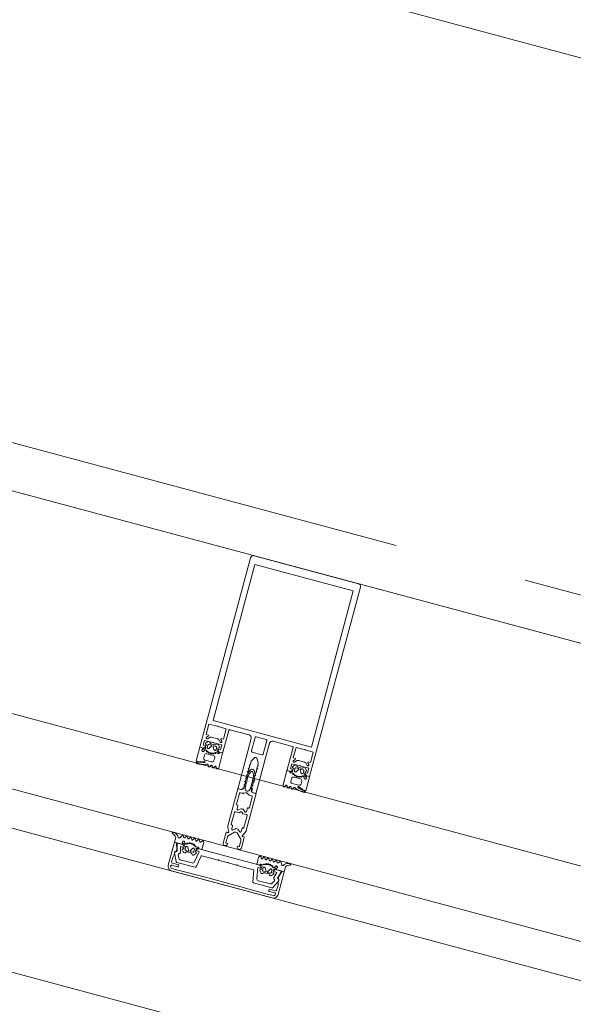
# Model space of a CAD drawing. Header units: millimetres. Extents: x -62314 to 79800, y -34032 to 28340.
# Tile 63 of 256: x 47223 to 47515, y -24130 to -23610. Entities that reach past the tile are written whole.
import ezdxf

# ---------------------------------------------------------------- set-up
doc = ezdxf.new("R2010")
doc.units = ezdxf.units.MM
doc.header["$LTSCALE"] = 508
doc.header["$PDMODE"] = 1
doc.header["$PDSIZE"] = -2
doc.linetypes.add('Dash Style-6', pattern=[1.04164, 0.625, -0.20828, 0.06943, -0.13893])
for name, color, linetype, lineweight in [('(00) tekening-stramien-algemeen', 7, 'Dash Style-6', 0), ('(__) constructies_materialen-t4 rubber', 7, 'Continuous', 0), ('(__) constructies_materialen-Xh4 alu producten', 140, 'Continuous', 0), ('None', 7, 'Continuous', 0)]:
    doc.layers.add(name, color=color, linetype=linetype, lineweight=lineweight)

# ---------------------------------------------------------------- blocks, each defined once
blk = doc.blocks.new('Group-80-1')
at = {"layer": '(__) constructies_materialen-Xh4 alu producten', "color": 1, "lineweight": 0}
for p, q in [((-28.5, 172), (28.5, 172)), ((-17.6, 79.5), (-17.6, 67.5)), ((-6.5, 80), (-17.1, 80)), ((-5, 51.5), (-5, 78.5)), ((-3.2, 79.5), (-3.2, 72.1)), ((2.7, 80), (-2.7, 80)), ((3.2, 72.1), (3.2, 79.5)), ((5, 78.5), (5, 51.5)), ((17.1, 80), (6.5, 80)), ((17.6, 67.5), (17.6, 79.5)), ((-27.24, 72.35), (-26.18, 73.41)), ((-25.47, 73.7), (-22.13, 73.7)), ((-21.42, 73.41), (-20.36, 72.35)), ((20.36, 72.35), (21.42, 73.41)), ((22.13, 73.7), (25.47, 73.7)), ((26.18, 73.41), (27.24, 72.35)), ((-2.7, 71.6), (2.7, 71.6)), ((-3.5, 51), (-4.5, 51)), ((4.5, 51), (3.5, 51))]:
    blk.add_line(p, q, dxfattribs=at)
at = {"layer": '(__) constructies_materialen-Xh4 alu producten', "color": 1, "lineweight": 0, "flags": 128}
for points in [[(-30, 170.5, -0.198912), (-29.56, 171.56, -0.198912), (-28.5, 172)], [(28.5, 172, -0.198912), (29.56, 171.56, -0.198912), (30, 170.5)], [(-24.04, 80, -0.356394), (-23.8, 80.2, -0.356394), (-23.55, 80)], [(-17.6, 79.5, -0.198912), (-17.45, 79.85, -0.198912), (-17.1, 80)], [(-6.5, 80, -0.198912), (-5.44, 79.56, -0.198912), (-5, 78.5)], [(-3.2, 79.5, -0.198912), (-3.05, 79.85, -0.198912), (-2.7, 80)], [(2.7, 80, -0.198912), (3.06, 79.85, -0.198912), (3.2, 79.5)], [(5, 78.5, -0.198912), (5.44, 79.56, -0.198912), (6.5, 80)], [(17.1, 80, -0.198912), (17.46, 79.85, -0.198912), (17.6, 79.5)], [(23.56, 80, -0.356394), (23.8, 80.2, -0.356394), (24.05, 80)], [(-27.24, 72.35, -0.414214), (-27.94, 72.35, -0.414214), (-27.94, 73.05)], [(-26.18, 73.41, -0.098491), (-25.85, 73.63, -0.098491), (-25.47, 73.7)], [(-22.13, 73.7, -0.098491), (-21.74, 73.63, -0.098491), (-21.42, 73.41)], [(-19.65, 73.05, -0.414214), (-19.65, 72.35, -0.414214), (-20.36, 72.35)], [(20.36, 72.35, -0.414214), (19.66, 72.35, -0.414214), (19.66, 73.05)], [(21.42, 73.41, -0.098491), (21.75, 73.63, -0.098491), (22.13, 73.7)], [(25.47, 73.7, -0.098491), (25.86, 73.63, -0.098491), (26.18, 73.41)], [(27.95, 73.05, -0.414214), (27.95, 72.35, -0.414214), (27.24, 72.35)], [(-24.04, 71.1, -0.356394), (-23.8, 71.3, -0.356394), (-23.55, 71.1)], [(-2.7, 71.6, -0.198912), (-3.05, 71.75, -0.198912), (-3.2, 72.1)], [(-0.86, 68.8, -0.267949), (0, 69.3, -0.267949), (0.87, 68.8)], [(3.2, 72.1, -0.198912), (3.06, 71.75, -0.198912), (2.7, 71.6)], [(23.56, 71.1, -0.356394), (23.8, 71.3, -0.356394), (24.05, 71.1)], [(-17.6, 67.5, -0.198912), (-17.74, 67.15, -0.198912), (-18.1, 67)], [(18.1, 67, -0.198912), (17.75, 67.15, -0.198912), (17.6, 67.5)], [(-2.5, 52, -0.198912), (-2.79, 51.29, -0.198912), (-3.5, 51)], [(3.5, 51, -0.198912), (2.8, 51.29, -0.198912), (2.5, 52)], [(-4.5, 51, -0.198912), (-4.85, 51.15, -0.198912), (-5, 51.5)], [(5, 51.5, -0.198912), (4.86, 51.15, -0.198912), (4.5, 51)]]:
    blk.add_lwpolyline(points, format="xyb", dxfattribs=at)
for points in [[(-24.04, 71.1), (-28.5, 71.1), (-28.5, 68.4), (-27.3, 68.4), (-27.3, 67.8), (-28.1, 67), (-30, 67), (-30, 170.5)], [(26.9, 82.3), (26.9, 167.7), (-26.9, 167.7), (-26.9, 82.3), (26.9, 82.3)], [(30, 170.5), (30, 67), (28.1, 67), (27.3, 67.8), (27.3, 68.4), (28.5, 68.4), (28.5, 71.1), (24.05, 71.1)], [(-24.04, 80), (-28.5, 80), (-28.5, 74.3), (-27.3, 74.3), (-27.3, 73.7), (-27.94, 73.05)], [(-19.65, 73.05), (-20.3, 73.7), (-20.3, 74.3), (-19.1, 74.3), (-19.1, 80), (-23.55, 80)], [(23.56, 80), (19.1, 80), (19.1, 74.3), (20.3, 74.3), (20.3, 73.7), (19.66, 73.05)], [(27.95, 73.05), (27.3, 73.7), (27.3, 74.3), (28.5, 74.3), (28.5, 80), (24.05, 80)], [(-18.1, 67), (-19.5, 67), (-20.3, 67.8), (-20.3, 68.4), (-19.1, 68.4), (-19.1, 71.1), (-23.55, 71.1)], [(-0.86, 68.8), (-2, 66.84), (-2, 64.89), (-2.5, 64.6), (-2, 64.31), (-2, 63.09), (-2.5, 62.8), (-2, 62.51), (-2, 61.29), (-2.5, 61), (-2, 60.71), (-2, 59.49), (-2.5, 59.2), (-2, 58.91), (-2, 57.69), (-2.5, 57.4), (-2, 57.11), (-2, 55.89), (-2.5, 55.6), (-2, 55.31), (-2, 54.09), (-2.5, 53.8), (-2, 53.51), (-2, 52.29), (-2.5, 52)], [(2.5, 52), (2.5, 52.95), (2, 53.24), (2, 54.46), (2.5, 54.75), (2, 55.04), (2, 56.26), (2.5, 56.55), (2, 56.84), (2, 58.06), (2.5, 58.35), (2, 58.64), (2, 59.86), (2.5, 60.15), (2, 60.44), (2, 61.66), (2.5, 61.95), (2, 62.24), (2, 63.46), (2.5, 63.75), (2, 64.04), (2, 65.26), (2.5, 65.55), (2, 65.84), (2, 66.84), (0.87, 68.8)], [(23.56, 71.1), (19.1, 71.1), (19.1, 68.4), (20.3, 68.4), (20.3, 67.8), (19.5, 67), (18.1, 67)]]:
    blk.add_lwpolyline(points, dxfattribs=at)
blk = doc.blocks.new('Group-81-1')
at = {"layer": '(__) constructies_materialen-Xh4 alu producten', "color": 1, "lineweight": 0}
for p, q in [((-28.7, 2.4), (-28.7, 2.3)), ((-25.2, 2.9), (-28.2, 2.9)), ((-27.7, 1.3), (-23.7, 1.3)), ((27.5, 0), (-27.5, 0)), ((28.2, 2.9), (25.2, 2.9)), ((28.7, 2.3), (28.7, 2.4))]:
    blk.add_line(p, q, dxfattribs=at)
at = {"layer": '(__) constructies_materialen-Xh4 alu producten', "color": 1, "lineweight": 0, "flags": 128}
for points in [[(-30, 2.5), (-30, 15), (-28.93, 15), (-27.74, 11.32)], [(27.74, 11.32), (28.93, 15), (30, 15), (30, 2.5)], [(-28.4, 9.89), (-28.4, 8.5), (-28.7, 7.38), (-28.7, 4.6)], [(28.7, 4.6), (28.7, 7.38), (28.4, 8.5), (28.4, 9.89)], [(-28.2, 4.1), (-24.7, 4.1), (-24.7, 3.4)], [(-23.7, 1.3), (-10, 1.4), (10, 1.4), (23.7, 1.3), (27.7, 1.3)], [(24.7, 3.4), (24.7, 4.1), (28.2, 4.1)]]:
    blk.add_lwpolyline(points, dxfattribs=at)
for points in [[(-28.4, 9.89, -0.131659), (-28.31, 10.24, -0.131659), (-28.05, 10.5)], [(-27.74, 11.32, -0.171859), (-27.75, 10.86, -0.171859), (-28.05, 10.5)], [(28.05, 10.5, -0.171853), (27.75, 10.86, -0.171853), (27.74, 11.32)], [(28.05, 10.5, -0.131621), (28.31, 10.24, -0.131621), (28.4, 9.89)], [(-27.5, 0, -0.198912), (-29.27, 0.73, -0.198912), (-30, 2.5)], [(-28.2, 4.1, -0.198914), (-28.56, 4.25, -0.198914), (-28.7, 4.6)], [(-28.7, 2.4, -0.198908), (-28.56, 2.75, -0.198908), (-28.2, 2.9)], [(-27.7, 1.3, -0.198913), (-28.41, 1.59, -0.198913), (-28.7, 2.3)], [(-24.7, 3.4, -0.198895), (-24.85, 3.05, -0.198895), (-25.2, 2.9)], [(25.2, 2.9, -0.198907), (24.85, 3.05, -0.198907), (24.7, 3.4)], [(30, 2.5, -0.198916), (29.27, 0.73, -0.198916), (27.5, 0)], [(28.7, 2.3, -0.198916), (28.41, 1.59, -0.198916), (27.7, 1.3)], [(28.7, 4.6, -0.198906), (28.56, 4.25, -0.198906), (28.2, 4.1)], [(28.2, 2.9, -0.198901), (28.56, 2.75, -0.198901), (28.7, 2.4)]]:
    blk.add_lwpolyline(points, format="xyb", dxfattribs=at)
blk = doc.blocks.new('Group-82-1')
at = {"layer": '(__) constructies_materialen-Xh4 alu producten', "color": 1, "lineweight": 0}
for p, q in [((-15.49, 5.51), (-14.42, 11.6)), ((-14.12, 11.85), (-5.25, 11.85)), ((-4.75, 11.85), (-0.25, 11.85)), ((0.25, 11.85), (4.75, 11.85)), ((5.25, 11.85), (14.13, 11.85)), ((14.43, 11.6), (15.5, 5.51)), ((-28.44, 9.66), (-26.45, 5.39)), ((-25.55, 7.48), (-26.31, 9.11)), ((-18.02, 6.9), (-24.64, 6.9)), ((24.65, 6.9), (18.02, 6.9)), ((26.32, 9.11), (25.55, 7.48)), ((26.46, 5.39), (28.45, 9.66)), ((-26, 5.1), (-15.99, 5.1)), ((15.99, 5.1), (26, 5.1))]:
    blk.add_line(p, q, dxfattribs=at)
at = {"layer": '(__) constructies_materialen-Xh4 alu producten', "color": 1, "lineweight": 0, "flags": 128}
for points in [[(-25.57, 10.66), (-26.36, 13.6), (-24.5, 13.6), (-24.5, 14.2), (-25.3, 15), (-28.5, 15), (-27.49, 11.26)], [(17.04, 7.73), (16, 13.6), (17.5, 13.6), (17.5, 14.2), (16.7, 15), (-16.7, 15), (-17.5, 14.2), (-17.5, 13.6), (-16, 13.6), (-17.03, 7.73)], [(27.5, 11.26), (28.5, 15), (25.3, 15), (24.5, 14.2), (24.5, 13.6), (26.37, 13.6), (25.58, 10.66)]]:
    blk.add_lwpolyline(points, dxfattribs=at)
for points in [[(-27.98, 10.51, 0.236755), (-28.43, 10.2, 0.236755), (-28.44, 9.66)], [(-27.98, 10.51, 0.21383), (-27.57, 10.77, 0.21383), (-27.49, 11.26)], [(-25.96, 9.93, 0.190265), (-25.62, 10.22, 0.190265), (-25.57, 10.66)], [(-14.12, 11.85, 0.176327), (-14.32, 11.78, 0.176327), (-14.42, 11.6)], [(-4.75, 11.85, 0.350781), (-5, 12.05, 0.350781), (-5.25, 11.85)], [(0.25, 11.85, 0.350781), (0, 12.05, 0.350781), (-0.25, 11.85)], [(5.25, 11.85, 0.350781), (5, 12.05, 0.350781), (4.75, 11.85)], [(14.43, 11.6, 0.176327), (14.32, 11.78, 0.176327), (14.13, 11.85)], [(25.58, 10.66, 0.190265), (25.63, 10.22, 0.190265), (25.96, 9.93)], [(27.5, 11.26, 0.21383), (27.58, 10.77, 0.21383), (27.99, 10.51)], [(28.45, 9.66, 0.236755), (28.43, 10.2, 0.236755), (27.99, 10.51)], [(-26.45, 5.39, 0.142766), (-26.26, 5.18, 0.142766), (-26, 5.1)], [(-25.96, 9.93, 0.212969), (-26.32, 9.6, 0.212969), (-26.31, 9.11)], [(-25.55, 7.48, 0.142766), (-25.18, 7.06, 0.142766), (-24.64, 6.9)], [(-18.02, 6.9, 0.176327), (-17.37, 7.14, 0.176327), (-17.03, 7.73)], [(-15.99, 5.1, 0.176327), (-15.66, 5.22, 0.176327), (-15.49, 5.51)], [(15.5, 5.51, 0.176327), (15.67, 5.22, 0.176327), (15.99, 5.1)], [(17.04, 7.73, 0.176327), (17.38, 7.14, 0.176327), (18.02, 6.9)], [(24.65, 6.9, 0.142766), (25.18, 7.06, 0.142766), (25.55, 7.48)], [(26.32, 9.11, 0.212969), (26.32, 9.6, 0.212969), (25.96, 9.93)], [(26, 5.1, 0.142766), (26.27, 5.18, 0.142766), (26.46, 5.39)]]:
    blk.add_lwpolyline(points, format="xyb", dxfattribs=at)
blk = doc.blocks.new('Group-83-1')
at = {"layer": '(__) constructies_materialen-t4 rubber', "color": 2, "lineweight": 0}
for p, q in [((-1.7, 61.04), (-0.86, 62.5)), ((0.87, 62.5), (1.71, 61.04)), ((-2.23, 57.71), (-2.04, 57.82)), ((-2.05, 57.18), (-2.23, 57.28)), ((-0.43, 61.55), (-1.15, 60.29)), ((1.16, 60.29), (0.44, 61.55)), ((2.05, 57.82), (2.24, 57.71)), ((2.24, 57.28), (2.06, 57.18)), ((-3.49, 48.8), (-3.49, 42.9)), ((-1.92, 49.3), (-2.99, 49.3)), ((-0.49, 49.96), (-1.42, 49.43)), ((1.43, 49.43), (0.5, 49.96)), ((3, 49.3), (1.93, 49.3)), ((3.42, 51), (5, 51)), ((3.5, 42.9), (3.5, 48.8)), ((5, 51), (5.01, 30.75)), ((-3.19, 42.6), (-2.89, 42.6)), ((-2.59, 42.3), (-2.59, 40.6)), ((2.61, 40.6), (2.61, 42.3)), ((2.91, 42.6), (3.2, 42.6)), ((-3.49, 38.45), (-3.49, 31.99)), ((-1.74, 40.24), (-1.05, 40.93)), ((1.07, 40.93), (1.75, 40.24)), ((3.5, 31.99), (3.5, 38.45)), ((-3.19, 31.69), (-2.89, 31.69)), ((-2.59, 31.39), (-2.59, 29.69)), ((2.61, 29.69), (2.61, 31.39)), ((2.91, 31.69), (3.2, 31.69)), ((-5, 21.29), (-4.99, 27)), ((-3.71, 27.66), (-4.81, 29.91)), ((-4.67, 27.29), (-4.01, 27.24)), ((-0.7, 28.35), (-3.4, 25.64)), ((-1.74, 29.34), (-1.05, 30.02)), ((3.41, 25.65), (0.71, 28.35)), ((1.07, 30.02), (1.75, 29.34)), ((4.82, 29.91), (3.73, 27.66)), ((4.03, 27.24), (4.68, 27.29)), ((5.01, 27), (5.01, 21.29)), ((-3.7, 24.94), (-3.7, 21.99)), ((3.71, 21.99), (3.71, 24.94)), ((-3.65, 20.29), (-4, 20.29)), ((4.01, 20.29), (3.66, 20.29))]:
    blk.add_line(p, q, dxfattribs=at)
at = {"layer": '(__) constructies_materialen-t4 rubber', "color": 2, "lineweight": 0, "flags": 128}
for points in [[(-0.86, 62.5, -0.267949), (0.01, 63, -0.267949), (0.87, 62.5)], [(-2.23, 57.28, -0.267951), (-2.35, 57.5, -0.267951), (-2.23, 57.71)], [(-1.92, 52.61, -0.011432), (-2.04, 54.89, -0.011432), (-2.05, 57.18)], [(-2.04, 57.82, -0.006493), (-1.98, 59.12, -0.006493), (-1.9, 60.42)], [(-1.9, 60.42, -0.055381), (-1.83, 60.74, -0.055381), (-1.7, 61.04)], [(-1.29, 52.29, -0.01861), (-1.46, 55.96, -0.01861), (-1.35, 59.64)], [(-1.35, 59.64, -0.057234), (-1.29, 59.98, -0.057234), (-1.15, 60.29)], [(-0.43, 61.55, -0.267935), (0.01, 61.8, -0.267935), (0.44, 61.55)], [(1.16, 60.29, -0.057234), (1.3, 59.98, -0.057234), (1.36, 59.64)], [(1.36, 59.64, -0.018611), (1.47, 55.96, -0.018611), (1.3, 52.29)], [(1.71, 61.04, -0.055381), (1.84, 60.74, -0.055381), (1.91, 60.42)], [(1.91, 60.42, -0.006493), (1.99, 59.12, -0.006493), (2.05, 57.82)], [(2.06, 57.18, -0.011432), (2.05, 54.89, -0.011432), (1.93, 52.61)], [(2.24, 57.71, -0.267951), (2.36, 57.5, -0.267951), (2.24, 57.28)], [(-1.92, 52.61, -0.208715), (-2.31, 51.48, -0.208715), (-3.41, 51)], [(1.3, 52.29, -0.198979), (0.92, 51.38, -0.198979), (0.01, 51, -0.198979), (-0.91, 51.38, -0.198979), (-1.29, 52.29)], [(3.42, 51, -0.208715), (2.32, 51.48, -0.208715), (1.93, 52.61)], [(-3.49, 48.8, -0.199047), (-3.35, 49.15, -0.199047), (-2.99, 49.3)], [(-1.42, 49.43, -0.065543), (-1.66, 49.33, -0.065543), (-1.92, 49.3)], [(-0.49, 49.96, -0.131279), (0.01, 50.1, -0.131279), (0.5, 49.96)], [(1.93, 49.3, -0.065543), (1.67, 49.33, -0.065543), (1.43, 49.43)], [(3, 49.3, -0.199048), (3.36, 49.15, -0.199048), (3.5, 48.8)], [(-3.19, 42.6, -0.198912), (-3.41, 42.68, -0.198912), (-3.49, 42.9)], [(-2.89, 42.6, -0.198894), (-2.68, 42.51, -0.198894), (-2.59, 42.3)], [(2.61, 42.3, -0.198931), (2.69, 42.51, -0.198931), (2.91, 42.6)], [(3.5, 42.9, -0.198912), (3.42, 42.68, -0.198912), (3.2, 42.6)], [(-3.49, 38.45, -0.199004), (-3.35, 38.8, -0.199004), (-2.99, 38.95)], [(-1.74, 40.24, -0.303299), (-2.29, 40.13, -0.303299), (-2.59, 40.6)], [(-1.05, 40.93, -0.199063), (0.01, 41.37, -0.199063), (1.07, 40.93)], [(-0.35, 39.61, -0.199054), (0.01, 39.76, -0.199054), (0.36, 39.61)], [(2.61, 40.6, -0.303353), (2.3, 40.13, -0.303353), (1.75, 40.24)], [(3, 38.95, -0.198912), (3.36, 38.8, -0.198912), (3.5, 38.45)], [(-3.19, 31.69, -0.198912), (-3.41, 31.78, -0.198912), (-3.49, 31.99)], [(-2.89, 31.69, -0.198893), (-2.68, 31.6, -0.198893), (-2.59, 31.39)], [(2.61, 31.39, -0.198931), (2.69, 31.6, -0.198931), (2.91, 31.69)], [(3.5, 31.99, -0.198912), (3.42, 31.78, -0.198912), (3.2, 31.69)], [(-4.81, 29.91, -0.054598), (-4.95, 30.32, -0.054598), (-4.99, 30.75)], [(-4.99, 27, -0.210285), (-4.9, 27.22, -0.210285), (-4.67, 27.29)], [(-3.71, 27.66, -0.267953), (-3.74, 27.36, -0.267953), (-4.01, 27.24)], [(-1.74, 29.34, -0.303299), (-2.29, 29.23, -0.303299), (-2.59, 29.69)], [(-1.05, 30.02, -0.199047), (0.01, 30.46, -0.199047), (1.07, 30.02)], [(-0.7, 28.35, -0.199046), (0.01, 28.64, -0.199046), (0.71, 28.35)], [(2.61, 29.69, -0.303353), (2.3, 29.23, -0.303353), (1.75, 29.34)], [(4.03, 27.24, -0.267892), (3.75, 27.36, -0.267892), (3.73, 27.66)], [(4.68, 27.29, -0.210208), (4.91, 27.22, -0.210208), (5.01, 27)], [(5.01, 30.75, -0.054549), (4.96, 30.32, -0.054549), (4.82, 29.91)], [(-4, 20.29, -0.198942), (-4.7, 20.59, -0.198942), (-5, 21.29)], [(-3.7, 24.94, -0.098491), (-3.62, 25.32, -0.098491), (-3.4, 25.64)], [(-3.4, 21.69, -0.198912), (-3.61, 21.78, -0.198912), (-3.7, 21.99)], [(-2.65, 21.29, -0.198912), (-2.94, 20.59, -0.198912), (-3.65, 20.29)], [(3.66, 20.29, -0.198912), (2.95, 20.59, -0.198912), (2.66, 21.29)], [(3.41, 25.65, -0.098491), (3.63, 25.32, -0.098491), (3.71, 24.94)], [(3.71, 21.99, -0.198912), (3.62, 21.78, -0.198912), (3.41, 21.69)], [(5.01, 21.29, -0.198883), (4.71, 20.59, -0.198883), (4.01, 20.29)]]:
    blk.add_lwpolyline(points, format="xyb", dxfattribs=at)
for points in [[(-4.99, 30.75), (-4.99, 51), (-3.41, 51)], [(-0.35, 39.61), (-1.01, 38.95), (-2.99, 38.95)], [(3, 38.95), (1.02, 38.95), (0.36, 39.61)], [(-3.4, 21.69), (-2.65, 21.69), (-2.65, 21.29)], [(2.66, 21.29), (2.66, 21.69), (3.41, 21.69)]]:
    blk.add_lwpolyline(points, dxfattribs=at)
blk = doc.blocks.new('45 schueco vliesgevel verticaal')
at = {"layer": 'None', "color": 7, "linetype": 'Continuous', "lineweight": 0, "transparency": 33554687}
blk.add_point((0, 0), dxfattribs=at)
at = {"layer": '(__) constructies_materialen-Xh4 alu producten', "color": 1}
for name in ['Group-80-1', 'Group-83-1', 'Group-81-1', 'Group-82-1']:
    blk.add_blockref(name, (0, 0), dxfattribs=at)
blk = doc.blocks.new('Group-98-1')
at = {"layer": '(__) constructies_materialen-t4 rubber', "color": 2, "lineweight": 0}
for p, q in [((2211.05, 240), (2211.7, 240)), ((2212.46, 239.4), (2211.24, 239.4)), ((2211.43, 242.74), (2212.25, 243.71)), ((2212.81, 242.1), (2212.81, 240.9)), ((2214.51, 242.6), (2213.31, 242.6)), ((2213.31, 240.4), (2213.59, 240.4)), ((2213.85, 240.55), (2214.77, 242.15)), ((2214.06, 243.2), (2216.36, 243.2)), ((2215.65, 242.15), (2216.58, 240.55)), ((2217.11, 242.6), (2215.91, 242.6)), ((2216.84, 240.4), (2217.11, 240.4)), ((2217.61, 240.9), (2217.61, 242.1)), ((2219.31, 239.4), (2218.03, 239.4)), ((2218.18, 243.71), (2218.99, 242.74)), ((2218.71, 240), (2219.31, 240)), ((2210.44, 236.19), (2209.96, 235.36)), ((2211.65, 235.37), (2211.18, 236.18)), ((2212.67, 236.23), (2212.17, 235.37)), ((2212.87, 238.88), (2213.01, 238.95)), ((2213.85, 235.37), (2213.35, 236.23)), ((2213.43, 238.76), (2213.49, 238.56)), ((2213.98, 238.41), (2214.08, 238.51)), ((2214.87, 236.22), (2214.37, 235.37)), ((2214.57, 238.43), (2214.67, 238.26)), ((2215.18, 238.24), (2215.26, 238.37)), ((2216.05, 235.37), (2215.55, 236.23)), ((2215.75, 238.42), (2215.89, 238.28)), ((2216.39, 238.39), (2216.43, 238.53)), ((2217.07, 236.22), (2216.57, 235.37)), ((2216.89, 238.71), (2217.07, 238.6)), ((2217.48, 238.82), (2217.49, 238.97)), ((2218.25, 235.37), (2217.75, 236.22)), ((2218.68, 238.79), (2218.97, 238.3)), ((2219.26, 236.22), (2218.76, 235.37)), ((2220.45, 235.37), (2219.94, 236.22)), ((2221.84, 236.9), (2220.97, 235.38)), ((2226.08, 235.21), (2225.2, 235.21))]:
    blk.add_line(p, q, dxfattribs=at)
at = {"layer": '(__) constructies_materialen-t4 rubber', "color": 2, "lineweight": 0, "flags": 128}
for points in [[(2209.44, 235.36), (2209.01, 236.1), (2209.01, 240), (2210.37, 240)], [(2211.16, 239.3), (2212.43, 239.3), (2212.43, 239.14)], [(2212.01, 241.87), (2212.01, 242), (2211.51, 242.29)], [(2218.91, 242.29), (2218.41, 242), (2218.41, 241.87)], [(2219.91, 240), (2224.01, 240), (2224.01, 237.31)]]:
    blk.add_lwpolyline(points, dxfattribs=at)
for points in [[(2210.37, 240, -0.182652), (2210.56, 239.92, -0.182652), (2210.66, 239.74)], [(2211.16, 239.3, -0.182712), (2210.83, 239.42, -0.182712), (2210.66, 239.74)], [(2211.24, 239.4, -0.327116), (2210.93, 239.63, -0.327116), (2211.05, 240)], [(2211.51, 242.29, -0.221724), (2211.37, 242.5, -0.221724), (2211.43, 242.74)], [(2212, 240.37, -0.229025), (2211.94, 240.11, -0.229025), (2211.7, 240)], [(2212, 240.37, -0.060463), (2211.91, 241.12, -0.060463), (2212.01, 241.87)], [(2212.25, 243.71, -0.261819), (2212.98, 243.99, -0.261819), (2213.6, 243.51)], [(2212.87, 238.88, -0.260899), (2212.58, 238.89, -0.260899), (2212.43, 239.14)], [(2212.46, 239.4, -0.078353), (2212.55, 239.38, -0.078353), (2212.64, 239.34)], [(2217.74, 239.31, -0.155968), (2215.18, 238.51, -0.155968), (2212.64, 239.34)], [(2212.81, 242.1, -0.198871), (2212.96, 242.45, -0.198871), (2213.31, 242.6)], [(2213.31, 240.4, -0.198871), (2212.96, 240.55, -0.198871), (2212.81, 240.9)], [(2213.85, 240.55, -0.131687), (2213.74, 240.44, -0.131687), (2213.59, 240.4)], [(2214.06, 243.2, -0.148069), (2213.78, 243.28, -0.148069), (2213.6, 243.51)], [(2214.51, 242.6, -0.267946), (2214.77, 242.45, -0.267946), (2214.77, 242.15)], [(2215.65, 242.15, -0.26797), (2215.65, 242.45, -0.26797), (2215.91, 242.6)], [(2216.82, 243.51, -0.148062), (2216.64, 243.28, -0.148062), (2216.36, 243.2)], [(2216.84, 240.4, -0.131694), (2216.69, 240.44, -0.131694), (2216.58, 240.55)], [(2216.82, 243.51, -0.26185), (2217.44, 243.99, -0.26185), (2218.18, 243.71)], [(2217.11, 242.6, -0.198958), (2217.47, 242.45, -0.198958), (2217.61, 242.1)], [(2217.61, 240.9, -0.198959), (2217.47, 240.55, -0.198959), (2217.11, 240.4)], [(2217.49, 238.97, -0.193971), (2217.6, 239.19, -0.193971), (2217.83, 239.29)], [(2217.74, 239.31, -0.076678), (2217.88, 239.38, -0.076678), (2218.03, 239.4)], [(2217.83, 239.29, -0.129812), (2218.32, 239.15, -0.129812), (2218.68, 238.79)], [(2218.41, 241.87, -0.063362), (2218.51, 241.08, -0.063362), (2218.41, 240.3)], [(2218.71, 240, -0.196818), (2218.5, 240.09, -0.196818), (2218.41, 240.3)], [(2218.99, 242.74, -0.22166), (2219.06, 242.5, -0.22166), (2218.91, 242.29)], [(2219.91, 240, -0.414214), (2219.61, 239.7, -0.414214), (2219.31, 240)], [(2219.31, 239.4, -0.414214), (2219.96, 238.75, -0.414213), (2219.31, 238.1)], [(2209.96, 235.36, -0.268734), (2209.7, 235.21, -0.268734), (2209.44, 235.36)], [(2210.44, 236.19, -0.278767), (2210.81, 236.41, -0.278767), (2211.18, 236.18)], [(2212.17, 235.37, -0.266603), (2211.91, 235.22, -0.266603), (2211.65, 235.37)], [(2212.67, 236.23, -0.242926), (2213.01, 236.4, -0.242926), (2213.35, 236.23)], [(2213.01, 238.95, -0.226266), (2213.26, 238.95, -0.226266), (2213.43, 238.76)], [(2213.98, 238.41, -0.260964), (2213.69, 238.35, -0.260964), (2213.49, 238.56)], [(2214.37, 235.37, -0.266055), (2214.11, 235.22, -0.266055), (2213.85, 235.37)], [(2214.08, 238.51, -0.226265), (2214.34, 238.58, -0.226265), (2214.57, 238.43)], [(2215.18, 238.24, -0.260942), (2214.92, 238.11, -0.260942), (2214.67, 238.26)], [(2214.87, 236.22, -0.235422), (2215.21, 236.39, -0.235422), (2215.55, 236.23)], [(2215.26, 238.37, -0.226321), (2215.49, 238.51, -0.226321), (2215.75, 238.42)], [(2216.39, 238.39, -0.260947), (2216.17, 238.2, -0.260947), (2215.89, 238.28)], [(2216.57, 235.37, -0.266523), (2216.31, 235.22, -0.266523), (2216.05, 235.37)], [(2216.43, 238.53, -0.226253), (2216.62, 238.73, -0.226253), (2216.89, 238.71)], [(2217.48, 238.82, -0.260887), (2217.34, 238.6, -0.260887), (2217.07, 238.6)], [(2217.07, 236.22, -0.244643), (2217.41, 236.4, -0.244643), (2217.75, 236.22)], [(2218.76, 235.37, -0.265486), (2218.51, 235.22, -0.265486), (2218.25, 235.37)], [(2219.31, 238.1, -0.131666), (2219.11, 238.15, -0.131666), (2218.97, 238.3)], [(2219.26, 236.22, -0.244088), (2219.6, 236.4, -0.244088), (2219.94, 236.22)], [(2220.97, 235.38, -0.266662), (2220.71, 235.22, -0.266662), (2220.45, 235.37)], [(2221.84, 236.9, -0.279208), (2222.29, 237.15, -0.279208), (2222.72, 236.86)], [(2224.87, 235.24, -0.120772), (2223.6, 235.79, -0.120772), (2222.72, 236.86)], [(2226.13, 235.81, -0.118471), (2224.89, 236.3, -0.118471), (2224.01, 237.31)], [(2225.2, 235.21, -0.020615), (2225.04, 235.22, -0.020615), (2224.87, 235.24)], [(2226.13, 235.81, -0.393258), (2226.38, 235.49, -0.393258), (2226.08, 235.21)]]:
    blk.add_lwpolyline(points, format="xyb", dxfattribs=at)
blk = doc.blocks.new('Group-99-1')
at = {"layer": 'None', "color": 7, "linetype": 'Continuous', "lineweight": 0, "transparency": 33554687}
blk.add_point((2194.01, 255), dxfattribs=at)
at = {"layer": '(__) constructies_materialen-t4 rubber', "color": 7}
blk.add_blockref('Group-98-1', (0, 0), dxfattribs=at)
blk = doc.blocks.new('Group-100-1')
at = {"layer": '(__) constructies_materialen-t4 rubber', "color": 2, "lineweight": 0}
for p, q in [((2213.05, 195.8), (2212.56, 196.65)), ((2214.24, 196.65), (2213.76, 195.8)), ((2215.25, 195.8), (2214.76, 196.65)), ((2215.01, 191.4), (2215.01, 192.9)), ((2216.45, 196.65), (2215.96, 195.8)), ((2216.01, 193.9), (2219.61, 193.9)), ((2217.43, 195.85), (2216.97, 196.65)), ((2222.11, 195.51), (2219.9, 194.53)), ((2220.61, 192.9), (2220.61, 191.4)), ((2223.81, 195.6), (2222.51, 195.6)), ((2222.56, 195.9), (2223.17, 195.9)), ((2223.57, 196.8), (2222.9, 196.8)), ((2223.77, 196.5), (2223.77, 196.6)), ((2224.01, 188), (2224.01, 195.4)), ((2213.65, 188), (2214.3, 188)), ((2215.05, 188.6), (2213.84, 188.6)), ((2215.41, 185.9), (2215.41, 187.1)), ((2215.46, 189.12), (2215.6, 189.05)), ((2215.91, 187.6), (2216.18, 187.6)), ((2219.61, 190.4), (2216.01, 190.4)), ((2216.03, 189.24), (2216.08, 189.44)), ((2216.44, 187.45), (2217.37, 185.85)), ((2216.57, 189.59), (2216.68, 189.49)), ((2217.16, 189.57), (2217.26, 189.74)), ((2217.77, 189.75), (2217.85, 189.63)), ((2218.25, 185.85), (2219.17, 187.45)), ((2218.34, 189.58), (2218.48, 189.72)), ((2218.98, 189.6), (2219.02, 189.47)), ((2219.43, 187.6), (2219.71, 187.6)), ((2219.48, 189.29), (2219.67, 189.4)), ((2220.08, 189.18), (2220.08, 189.03)), ((2220.21, 187.1), (2220.21, 185.9)), ((2221.91, 188.6), (2220.62, 188.6)), ((2221.28, 189.21), (2221.56, 189.7)), ((2221.3, 188), (2221.91, 188)), ((2222.51, 188), (2224.01, 188)), ((2214.03, 185.26), (2214.84, 184.29)), ((2217.11, 185.4), (2215.91, 185.4)), ((2216.66, 184.8), (2218.96, 184.8)), ((2219.71, 185.4), (2218.51, 185.4)), ((2220.77, 184.29), (2221.59, 185.26))]:
    blk.add_line(p, q, dxfattribs=at)
at = {"layer": '(__) constructies_materialen-t4 rubber', "color": 2, "lineweight": 0, "flags": 128}
for points in [[(2212.04, 196.65), (2211.61, 195.9), (2211.61, 188), (2212.96, 188)], [(2213.75, 188.7), (2215.03, 188.7), (2215.03, 188.85)], [(2214.61, 186.13), (2214.61, 186), (2214.11, 185.71)], [(2221.51, 185.71), (2221.01, 186), (2221.01, 186.13)]]:
    blk.add_lwpolyline(points, dxfattribs=at)
for points in [[(2212.56, 196.65, 0.267966), (2212.3, 196.8, 0.267966), (2212.04, 196.65)], [(2213.05, 195.8, 0.267925), (2213.4, 195.6, 0.267925), (2213.76, 195.8)], [(2214.76, 196.65, 0.267966), (2214.5, 196.8, 0.267966), (2214.24, 196.65)], [(2216.01, 193.9, 0.198912), (2215.3, 193.61, 0.198912), (2215.01, 192.9)], [(2215.25, 195.8, 0.267956), (2215.61, 195.6, 0.267956), (2215.96, 195.8)], [(2216.97, 196.65, 0.267966), (2216.71, 196.8, 0.267966), (2216.45, 196.65)], [(2217.43, 195.85, 0.187268), (2217.73, 195.63, 0.187268), (2218.1, 195.66)], [(2222.9, 196.8, 0.058228), (2220.43, 196.51, 0.058228), (2218.1, 195.66)], [(2219.59, 195.16, 0.403832), (2219.44, 194.7, 0.403832), (2219.9, 194.53)], [(2222.56, 195.9, 0.06132), (2221.03, 195.71, 0.06132), (2219.59, 195.16)], [(2220.61, 192.9, 0.198912), (2220.31, 193.61, 0.198912), (2219.61, 193.9)], [(2222.51, 195.6, 0.052384), (2222.31, 195.58, 0.052384), (2222.11, 195.51)], [(2223.17, 195.9, 0.198963), (2223.59, 196.07, 0.198963), (2223.77, 196.5)], [(2223.77, 196.6, 0.19905), (2223.71, 196.74, 0.19905), (2223.57, 196.8)], [(2224.01, 195.4, 0.198885), (2223.95, 195.54, 0.198885), (2223.81, 195.6)], [(2212.96, 188, 0.182652), (2213.16, 188.07, 0.182652), (2213.26, 188.26)], [(2213.75, 188.7, 0.182712), (2213.42, 188.57, 0.182712), (2213.26, 188.26)], [(2213.84, 188.6, 0.327116), (2213.52, 188.37, 0.327116), (2213.65, 188)], [(2214.59, 187.63, 0.229025), (2214.53, 187.89, 0.229025), (2214.3, 188)], [(2214.59, 187.63, 0.060463), (2214.51, 186.88, 0.060463), (2214.61, 186.13)], [(2215.01, 191.4, 0.198912), (2215.3, 190.69, 0.198912), (2216.01, 190.4)], [(2215.46, 189.12, 0.260899), (2215.17, 189.11, 0.260899), (2215.03, 188.85)], [(2215.05, 188.6, 0.078353), (2215.15, 188.61, 0.078353), (2215.23, 188.66)], [(2220.33, 188.69, 0.155968), (2217.78, 189.49, 0.155968), (2215.23, 188.66)], [(2215.91, 187.6, 0.198871), (2215.55, 187.45, 0.198871), (2215.41, 187.1)], [(2215.6, 189.05, 0.226266), (2215.86, 189.04, 0.226266), (2216.03, 189.24)], [(2216.57, 189.59, 0.260964), (2216.28, 189.65, 0.260964), (2216.08, 189.44)], [(2216.44, 187.45, 0.131687), (2216.33, 187.56, 0.131687), (2216.18, 187.6)], [(2216.68, 189.49, 0.226265), (2216.94, 189.41, 0.226265), (2217.16, 189.57)], [(2217.77, 189.75, 0.260942), (2217.51, 189.89, 0.260942), (2217.26, 189.74)], [(2217.85, 189.63, 0.226321), (2218.08, 189.49, 0.226321), (2218.34, 189.58)], [(2218.98, 189.6, 0.260947), (2218.76, 189.8, 0.260947), (2218.48, 189.72)], [(2219.02, 189.47, 0.226253), (2219.21, 189.27, 0.226253), (2219.48, 189.29)], [(2219.43, 187.6, 0.131694), (2219.28, 187.56, 0.131694), (2219.17, 187.45)], [(2219.61, 190.4, 0.198912), (2220.31, 190.69, 0.198912), (2220.61, 191.4)], [(2220.08, 189.18, 0.260887), (2219.93, 189.4, 0.260887), (2219.67, 189.4)], [(2220.21, 187.1, 0.198959), (2220.06, 187.45, 0.198959), (2219.71, 187.6)], [(2220.08, 189.03, 0.193971), (2220.19, 188.8, 0.193971), (2220.43, 188.71)], [(2220.33, 188.69, 0.076678), (2220.47, 188.62, 0.076678), (2220.62, 188.6)], [(2220.43, 188.71, 0.129812), (2220.92, 188.85, 0.129812), (2221.28, 189.21)], [(2221.3, 188, 0.196818), (2221.09, 187.91, 0.196818), (2221.01, 187.7)], [(2221.01, 186.13, 0.063362), (2221.11, 186.91, 0.063362), (2221.01, 187.7)], [(2221.91, 189.9, 0.131666), (2221.71, 189.85, 0.131666), (2221.56, 189.7)], [(2221.91, 188.6, 0.414214), (2222.56, 189.25, 0.414214), (2221.91, 189.9)], [(2222.51, 188, 0.414214), (2222.21, 188.3, 0.414214), (2221.91, 188)], [(2214.11, 185.71, 0.221724), (2213.96, 185.5, 0.221724), (2214.03, 185.26)], [(2214.84, 184.29, 0.261819), (2215.58, 184.01, 0.261819), (2216.19, 184.49)], [(2215.41, 185.9, 0.198871), (2215.55, 185.55, 0.198871), (2215.91, 185.4)], [(2216.66, 184.8, 0.148069), (2216.38, 184.72, 0.148069), (2216.19, 184.49)], [(2217.11, 185.4, 0.267946), (2217.37, 185.55, 0.267946), (2217.37, 185.85)], [(2218.25, 185.85, 0.26797), (2218.25, 185.55, 0.26797), (2218.51, 185.4)], [(2219.42, 184.49, 0.148062), (2219.23, 184.72, 0.148062), (2218.96, 184.8)], [(2219.42, 184.49, 0.26185), (2220.04, 184.01, 0.26185), (2220.77, 184.29)], [(2219.71, 185.4, 0.198958), (2220.06, 185.55, 0.198958), (2220.21, 185.9)], [(2221.59, 185.26, 0.22166), (2221.65, 185.5, 0.22166), (2221.51, 185.71)]]:
    blk.add_lwpolyline(points, format="xyb", dxfattribs=at)
blk = doc.blocks.new('Group-101-1')
at = {"layer": '(__) constructies_materialen-t4 rubber', "color": 2, "lineweight": 0}
for p, q in [((2169.31, 240), (2168.71, 240)), ((2168.71, 239.4), (2169.99, 239.4)), ((2169.84, 243.71), (2169.03, 242.74)), ((2170.41, 240.9), (2170.41, 242.1)), ((2170.91, 242.6), (2172.11, 242.6)), ((2171.18, 240.4), (2170.91, 240.4)), ((2172.37, 242.15), (2171.44, 240.55)), ((2173.96, 243.2), (2171.66, 243.2)), ((2174.17, 240.55), (2173.25, 242.15)), ((2173.51, 242.6), (2174.71, 242.6)), ((2174.71, 240.4), (2174.43, 240.4)), ((2175.21, 242.1), (2175.21, 240.9)), ((2175.56, 239.4), (2176.78, 239.4)), ((2176.59, 242.74), (2175.77, 243.71)), ((2176.97, 240), (2176.32, 240)), ((2161.93, 235.21), (2162.82, 235.21)), ((2166.18, 236.9), (2167.05, 235.38)), ((2167.57, 235.37), (2168.07, 236.22)), ((2168.76, 236.22), (2169.25, 235.37)), ((2169.33, 238.79), (2169.05, 238.3)), ((2169.77, 235.37), (2170.27, 236.22)), ((2170.54, 238.82), (2170.53, 238.97)), ((2171.13, 238.71), (2170.94, 238.6)), ((2170.95, 236.22), (2171.45, 235.37)), ((2171.63, 238.39), (2171.59, 238.53)), ((2171.97, 235.37), (2172.47, 236.23)), ((2172.27, 238.42), (2172.13, 238.28)), ((2172.84, 238.24), (2172.76, 238.37)), ((2173.15, 236.22), (2173.65, 235.37)), ((2173.45, 238.43), (2173.35, 238.26)), ((2174.04, 238.41), (2173.94, 238.51)), ((2174.17, 235.37), (2174.67, 236.23)), ((2174.59, 238.76), (2174.53, 238.56)), ((2175.15, 238.88), (2175.01, 238.95)), ((2175.35, 236.23), (2175.85, 235.37)), ((2176.37, 235.37), (2176.84, 236.18)), ((2177.58, 236.19), (2178.06, 235.36))]:
    blk.add_line(p, q, dxfattribs=at)
at = {"layer": '(__) constructies_materialen-t4 rubber', "color": 2, "lineweight": 0, "flags": 128}
for points in [[(2168.11, 240), (2164.01, 240), (2164.01, 237.31)], [(2169.11, 242.29), (2169.61, 242), (2169.61, 241.87)], [(2176.86, 239.3), (2175.59, 239.3), (2175.59, 239.14)], [(2176.01, 241.87), (2176.01, 242), (2176.51, 242.29)], [(2178.58, 235.36), (2179.01, 236.1), (2179.01, 240), (2177.65, 240)]]:
    blk.add_lwpolyline(points, dxfattribs=at)
for points in [[(2168.71, 239.4, 0.414214), (2168.06, 238.75, 0.414214), (2168.71, 238.1)], [(2168.11, 240, 0.414214), (2168.41, 239.7, 0.414214), (2168.71, 240)], [(2169.03, 242.74, 0.22166), (2168.96, 242.5, 0.22166), (2169.11, 242.29)], [(2169.31, 240, 0.196818), (2169.52, 240.09, 0.196818), (2169.61, 240.3)], [(2170.19, 239.29, 0.129812), (2169.69, 239.15, 0.129812), (2169.33, 238.79)], [(2169.61, 241.87, 0.063362), (2169.51, 241.08, 0.063362), (2169.61, 240.3)], [(2171.19, 243.51, 0.26185), (2170.58, 243.99, 0.26185), (2169.84, 243.71)], [(2170.28, 239.31, 0.076678), (2170.14, 239.38, 0.076678), (2169.99, 239.4)], [(2170.53, 238.97, 0.193971), (2170.42, 239.19, 0.193971), (2170.19, 239.29)], [(2170.28, 239.31, 0.155968), (2172.84, 238.51, 0.155968), (2175.38, 239.34)], [(2170.91, 242.6, 0.198958), (2170.55, 242.45, 0.198958), (2170.41, 242.1)], [(2170.41, 240.9, 0.198959), (2170.55, 240.55, 0.198959), (2170.91, 240.4)], [(2171.18, 240.4, 0.131694), (2171.33, 240.44, 0.131694), (2171.44, 240.55)], [(2171.19, 243.51, 0.148062), (2171.38, 243.28, 0.148062), (2171.66, 243.2)], [(2172.37, 242.15, 0.26797), (2172.37, 242.45, 0.26797), (2172.11, 242.6)], [(2173.51, 242.6, 0.267946), (2173.25, 242.45, 0.267946), (2173.25, 242.15)], [(2173.96, 243.2, 0.148069), (2174.23, 243.28, 0.148069), (2174.42, 243.51)], [(2174.17, 240.55, 0.131687), (2174.28, 240.44, 0.131687), (2174.43, 240.4)], [(2175.77, 243.71, 0.261819), (2175.04, 243.99, 0.261819), (2174.42, 243.51)], [(2175.21, 242.1, 0.198871), (2175.06, 242.45, 0.198871), (2174.71, 242.6)], [(2174.71, 240.4, 0.198871), (2175.06, 240.55, 0.198871), (2175.21, 240.9)], [(2175.15, 238.88, 0.260899), (2175.44, 238.89, 0.260899), (2175.59, 239.14)], [(2175.56, 239.4, 0.078353), (2175.47, 239.38, 0.078353), (2175.38, 239.34)], [(2176.02, 240.37, 0.060463), (2176.11, 241.12, 0.060463), (2176.01, 241.87)], [(2176.02, 240.37, 0.229025), (2176.08, 240.11, 0.229025), (2176.32, 240)], [(2176.51, 242.29, 0.221724), (2176.65, 242.5, 0.221724), (2176.59, 242.74)], [(2176.78, 239.4, 0.327116), (2177.09, 239.63, 0.327116), (2176.97, 240)], [(2176.86, 239.3, 0.182712), (2177.19, 239.42, 0.182712), (2177.35, 239.74)], [(2177.65, 240, 0.182652), (2177.45, 239.92, 0.182652), (2177.35, 239.74)], [(2161.89, 235.81, 0.393258), (2161.63, 235.49, 0.393258), (2161.93, 235.21)], [(2161.89, 235.81, 0.118471), (2163.13, 236.3, 0.118471), (2164.01, 237.31)], [(2162.82, 235.21, 0.020615), (2162.98, 235.22, 0.020615), (2163.15, 235.24)], [(2163.15, 235.24, 0.120772), (2164.42, 235.79, 0.120772), (2165.29, 236.86)], [(2166.18, 236.9, 0.279208), (2165.73, 237.15, 0.279208), (2165.29, 236.86)], [(2167.05, 235.38, 0.266662), (2167.31, 235.22, 0.266662), (2167.57, 235.37)], [(2168.76, 236.22, 0.244088), (2168.42, 236.4, 0.244088), (2168.07, 236.22)], [(2168.71, 238.1, 0.131666), (2168.91, 238.15, 0.131666), (2169.05, 238.3)], [(2169.25, 235.37, 0.265486), (2169.51, 235.22, 0.265486), (2169.77, 235.37)], [(2170.95, 236.22, 0.244643), (2170.61, 236.4, 0.244643), (2170.27, 236.22)], [(2170.54, 238.82, 0.260887), (2170.68, 238.6, 0.260887), (2170.94, 238.6)], [(2171.59, 238.53, 0.226253), (2171.4, 238.73, 0.226253), (2171.13, 238.71)], [(2171.45, 235.37, 0.266523), (2171.71, 235.22, 0.266523), (2171.97, 235.37)], [(2171.63, 238.39, 0.260947), (2171.85, 238.2, 0.260947), (2172.13, 238.28)], [(2172.76, 238.37, 0.226321), (2172.53, 238.51, 0.226321), (2172.27, 238.42)], [(2173.15, 236.22, 0.235422), (2172.81, 236.39, 0.235422), (2172.47, 236.23)], [(2172.84, 238.24, 0.260942), (2173.1, 238.11, 0.260942), (2173.35, 238.26)], [(2173.94, 238.51, 0.226265), (2173.67, 238.58, 0.226265), (2173.45, 238.43)], [(2173.65, 235.37, 0.266055), (2173.91, 235.22, 0.266055), (2174.17, 235.37)], [(2174.04, 238.41, 0.260964), (2174.33, 238.35, 0.260964), (2174.53, 238.56)], [(2175.01, 238.95, 0.226266), (2174.75, 238.95, 0.226266), (2174.59, 238.76)], [(2175.35, 236.23, 0.242926), (2175.01, 236.4, 0.242926), (2174.67, 236.23)], [(2175.85, 235.37, 0.266603), (2176.11, 235.22, 0.266603), (2176.37, 235.37)], [(2177.58, 236.19, 0.278767), (2177.21, 236.41, 0.278767), (2176.84, 236.18)], [(2178.06, 235.36, 0.268734), (2178.32, 235.21, 0.268734), (2178.58, 235.36)]]:
    blk.add_lwpolyline(points, format="xyb", dxfattribs=at)
blk = doc.blocks.new('Group-102-1')
at = {"layer": 'None', "color": 7, "linetype": 'Continuous', "lineweight": 0, "transparency": 33554687}
blk.add_point((2194.01, 255), dxfattribs=at)
at = {"layer": '(__) constructies_materialen-t4 rubber', "color": 7}
blk.add_blockref('Group-101-1', (0, 0), dxfattribs=at)
blk = doc.blocks.new('Group-103-1')
at = {"layer": '(__) constructies_materialen-t4 rubber', "color": 2, "lineweight": 0}
for p, q in [((2164.01, 188), (2164.01, 195.4)), ((2164.21, 195.6), (2165.5, 195.6)), ((2164.25, 196.5), (2164.25, 196.6)), ((2164.45, 196.8), (2165.12, 196.8)), ((2165.46, 195.9), (2164.85, 195.9)), ((2165.91, 195.51), (2168.12, 194.53)), ((2167.41, 192.9), (2167.41, 191.4)), ((2172.01, 193.9), (2168.41, 193.9)), ((2170.59, 195.85), (2171.05, 196.65)), ((2171.57, 196.65), (2172.06, 195.8)), ((2172.77, 195.8), (2173.25, 196.65)), ((2173.01, 191.4), (2173.01, 192.9)), ((2173.77, 196.65), (2174.26, 195.8)), ((2174.97, 195.8), (2175.46, 196.65)), ((2165.51, 188), (2164.01, 188)), ((2166.11, 188.6), (2167.4, 188.6)), ((2166.72, 188), (2166.11, 188)), ((2166.74, 189.21), (2166.46, 189.7)), ((2167.81, 187.1), (2167.81, 185.9)), ((2167.94, 189.18), (2167.93, 189.03)), ((2168.59, 187.6), (2168.31, 187.6)), ((2168.54, 189.29), (2168.35, 189.4)), ((2168.41, 190.4), (2172.01, 190.4)), ((2169.77, 185.85), (2168.85, 187.45)), ((2169.04, 189.6), (2168.99, 189.47)), ((2169.68, 189.58), (2169.54, 189.72)), ((2170.25, 189.75), (2170.17, 189.63)), ((2171.58, 187.45), (2170.65, 185.85)), ((2170.86, 189.57), (2170.76, 189.74)), ((2171.45, 189.59), (2171.34, 189.49)), ((2172.11, 187.6), (2171.84, 187.6)), ((2171.99, 189.24), (2171.94, 189.44)), ((2172.56, 189.12), (2172.42, 189.05)), ((2172.61, 185.9), (2172.61, 187.1)), ((2172.96, 188.6), (2174.18, 188.6)), ((2174.37, 188), (2173.72, 188)), ((2167.25, 184.29), (2166.43, 185.26)), ((2168.31, 185.4), (2169.51, 185.4)), ((2171.36, 184.8), (2169.06, 184.8)), ((2170.91, 185.4), (2172.11, 185.4)), ((2173.99, 185.26), (2173.18, 184.29))]:
    blk.add_line(p, q, dxfattribs=at)
at = {"layer": '(__) constructies_materialen-t4 rubber', "color": 2, "lineweight": 0, "flags": 128}
for points in [[(2164.01, 195.4, -0.198885), (2164.07, 195.54, -0.198885), (2164.21, 195.6)], [(2164.25, 196.6, -0.19905), (2164.31, 196.74, -0.19905), (2164.45, 196.8)], [(2164.85, 195.9, -0.198963), (2164.43, 196.07, -0.198963), (2164.25, 196.5)], [(2165.12, 196.8, -0.058228), (2167.59, 196.51, -0.058228), (2169.92, 195.66)], [(2165.46, 195.9, -0.06132), (2166.99, 195.71, -0.06132), (2168.43, 195.16)], [(2165.5, 195.6, -0.052384), (2165.71, 195.58, -0.052384), (2165.91, 195.51)], [(2167.41, 192.9, -0.198912), (2167.71, 193.61, -0.198912), (2168.41, 193.9)], [(2168.43, 195.16, -0.403832), (2168.58, 194.7, -0.403832), (2168.12, 194.53)], [(2170.59, 195.85, -0.187268), (2170.29, 195.63, -0.187268), (2169.92, 195.66)], [(2171.05, 196.65, -0.267966), (2171.31, 196.8, -0.267966), (2171.57, 196.65)], [(2172.01, 193.9, -0.198912), (2172.72, 193.61, -0.198912), (2173.01, 192.9)], [(2172.77, 195.8, -0.267956), (2172.41, 195.6, -0.267956), (2172.06, 195.8)], [(2173.25, 196.65, -0.267966), (2173.51, 196.8, -0.267966), (2173.77, 196.65)], [(2174.97, 195.8, -0.267925), (2174.62, 195.6, -0.267925), (2174.26, 195.8)], [(2175.46, 196.65, -0.267966), (2175.72, 196.8, -0.267966), (2175.98, 196.65)], [(2166.11, 188.6, -0.414214), (2165.46, 189.25, -0.414214), (2166.11, 189.9)], [(2165.51, 188, -0.414214), (2165.81, 188.3, -0.414214), (2166.11, 188)], [(2166.11, 189.9, -0.131666), (2166.31, 189.85, -0.131666), (2166.46, 189.7)], [(2166.72, 188, -0.196818), (2166.93, 187.91, -0.196818), (2167.01, 187.7)], [(2167.59, 188.71, -0.129812), (2167.1, 188.85, -0.129812), (2166.74, 189.21)], [(2167.01, 186.13, -0.063362), (2166.91, 186.91, -0.063362), (2167.01, 187.7)], [(2167.68, 188.69, -0.076678), (2167.55, 188.62, -0.076678), (2167.4, 188.6)], [(2168.41, 190.4, -0.198912), (2167.71, 190.69, -0.198912), (2167.41, 191.4)], [(2167.93, 189.03, -0.193971), (2167.83, 188.8, -0.193971), (2167.59, 188.71)], [(2167.68, 188.69, -0.155968), (2170.24, 189.49, -0.155968), (2172.79, 188.66)], [(2167.81, 187.1, -0.198959), (2167.96, 187.45, -0.198959), (2168.31, 187.6)], [(2167.94, 189.18, -0.260887), (2168.08, 189.4, -0.260887), (2168.35, 189.4)], [(2168.99, 189.47, -0.226253), (2168.81, 189.27, -0.226253), (2168.54, 189.29)], [(2168.59, 187.6, -0.131694), (2168.74, 187.56, -0.131694), (2168.85, 187.45)], [(2169.04, 189.6, -0.260947), (2169.25, 189.8, -0.260947), (2169.54, 189.72)], [(2170.17, 189.63, -0.226321), (2169.93, 189.49, -0.226321), (2169.68, 189.58)], [(2170.25, 189.75, -0.260942), (2170.5, 189.89, -0.260942), (2170.76, 189.74)], [(2171.34, 189.49, -0.226265), (2171.08, 189.41, -0.226265), (2170.86, 189.57)], [(2171.45, 189.59, -0.260964), (2171.73, 189.65, -0.260964), (2171.94, 189.44)], [(2171.58, 187.45, -0.131687), (2171.69, 187.56, -0.131687), (2171.84, 187.6)], [(2172.42, 189.05, -0.226266), (2172.16, 189.04, -0.226266), (2171.99, 189.24)], [(2173.01, 191.4, -0.198912), (2172.72, 190.69, -0.198912), (2172.01, 190.4)], [(2172.11, 187.6, -0.198871), (2172.47, 187.45, -0.198871), (2172.61, 187.1)], [(2172.56, 189.12, -0.260899), (2172.85, 189.11, -0.260899), (2172.99, 188.85)], [(2172.96, 188.6, -0.078353), (2172.87, 188.61, -0.078353), (2172.79, 188.66)], [(2173.43, 187.63, -0.060463), (2173.51, 186.88, -0.060463), (2173.41, 186.13)], [(2173.43, 187.63, -0.229025), (2173.49, 187.89, -0.229025), (2173.72, 188)], [(2174.18, 188.6, -0.327116), (2174.5, 188.37, -0.327116), (2174.37, 188)], [(2174.26, 188.7, -0.182712), (2174.6, 188.57, -0.182712), (2174.76, 188.26)], [(2175.06, 188, -0.182652), (2174.86, 188.07, -0.182652), (2174.76, 188.26)], [(2166.43, 185.26, -0.22166), (2166.37, 185.5, -0.22166), (2166.51, 185.71)], [(2168.6, 184.49, -0.26185), (2167.98, 184.01, -0.26185), (2167.25, 184.29)], [(2168.31, 185.4, -0.198958), (2167.96, 185.55, -0.198958), (2167.81, 185.9)], [(2168.6, 184.49, -0.148062), (2168.78, 184.72, -0.148062), (2169.06, 184.8)], [(2169.77, 185.85, -0.26797), (2169.77, 185.55, -0.26797), (2169.51, 185.4)], [(2170.91, 185.4, -0.267946), (2170.65, 185.55, -0.267946), (2170.65, 185.85)], [(2171.36, 184.8, -0.148069), (2171.64, 184.72, -0.148069), (2171.82, 184.49)], [(2173.18, 184.29, -0.261819), (2172.44, 184.01, -0.261819), (2171.82, 184.49)], [(2172.61, 185.9, -0.198871), (2172.47, 185.55, -0.198871), (2172.11, 185.4)], [(2173.91, 185.71, -0.221724), (2174.06, 185.5, -0.221724), (2173.99, 185.26)]]:
    blk.add_lwpolyline(points, format="xyb", dxfattribs=at)
for points in [[(2175.98, 196.65), (2176.41, 195.9), (2176.41, 188), (2175.06, 188)], [(2174.26, 188.7), (2172.99, 188.7), (2172.99, 188.85)], [(2166.51, 185.71), (2167.01, 186), (2167.01, 186.13)], [(2173.41, 186.13), (2173.41, 186), (2173.91, 185.71)]]:
    blk.add_lwpolyline(points, dxfattribs=at)
blk = doc.blocks.new('Group-104-1')
at = {"layer": '(__) constructies_materialen-t4 rubber', "color": 7}
for name in ['Group-103-1', 'Group-100-1']:
    blk.add_blockref(name, (0, 0), dxfattribs=at)
at = {"layer": 'None', "color": 17, "transparency": 33554687}
for name in ['Group-102-1', 'Group-99-1']:
    blk.add_blockref(name, (0, 0), dxfattribs=at)
at = {"layer": 'None', "color": 7, "transparency": 33554687, "rotation": 180}
blk.add_blockref('45 schueco vliesgevel verticaal', (2194.01, 255), dxfattribs=at)
blk = doc.blocks.new('Group-112-1')
at = {"layer": 'None', "color": 17, "lineweight": 0, "transparency": 33554687, "flags": 128}
for points in [[(12.01, 255), (3297.99, 255), (3297.99, 83), (12.01, 83)], [(12.01, 235), (3297.99, 235), (3297.99, 196.65), (12.01, 196.65)], [(17.01, 83), (3292.99, 83), (3292.99, -215.53), (17.01, -215.53)]]:
    blk.add_lwpolyline(points, close=True, dxfattribs=at)
at = {"layer": 'None', "color": 17, "transparency": 33554687}
blk.add_blockref('Group-104-1', (0, 0), dxfattribs=at)
blk = doc.blocks.new('bu-b-02 verdieping uitvoering')
at = {"layer": 'None', "color": 17, "transparency": 33554687}
blk.add_blockref('Group-112-1', (0, 0), dxfattribs=at)
blk = doc.blocks.new('blok b-v1-gevel_constructie')
at = {"layer": 'None', "color": 17, "transparency": 33554687, "rotation": 180}
blk.add_blockref('bu-b-02 verdieping uitvoering', (6929.99, 328.47), dxfattribs=at)
blk = doc.blocks.new('blok B 01 (2D)')
at = {"layer": 'None', "color": 17, "transparency": 33554687}
blk.add_blockref('blok b-v1-gevel_constructie', (47480.01, -0.02), dxfattribs=at)
blk = doc.blocks.new('Group-176-1')
at = {"layer": '(00) tekening-stramien-algemeen', "color": 2, "lineweight": 0, "transparency": 33554687}
for p, q in [((71038.03, -10800), (-1886.06, -10800)), ((71038.03, -11070), (-1886.06, -11070))]:
    blk.add_line(p, q, dxfattribs=at)
blk = doc.blocks.new('Stramien blok B')
at = {"layer": 'None', "color": 17, "transparency": 33554687}
blk.add_blockref('Group-176-1', (0, 0), dxfattribs=at)

msp = doc.modelspace()

# ---------------------------------------------------------------- block references
at = {"layer": 'None', "color": 17, "transparency": 33554687}
for name, p, rotation in [('blok B 01 (2D)', (-3125.94, -10622.93), 344.9999999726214), ('Stramien blok B', (0, 0), 344.9999645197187)]:
    msp.add_blockref(name, p, dxfattribs=dict(at, rotation=rotation))

doc.saveas('drawing.dxf')
